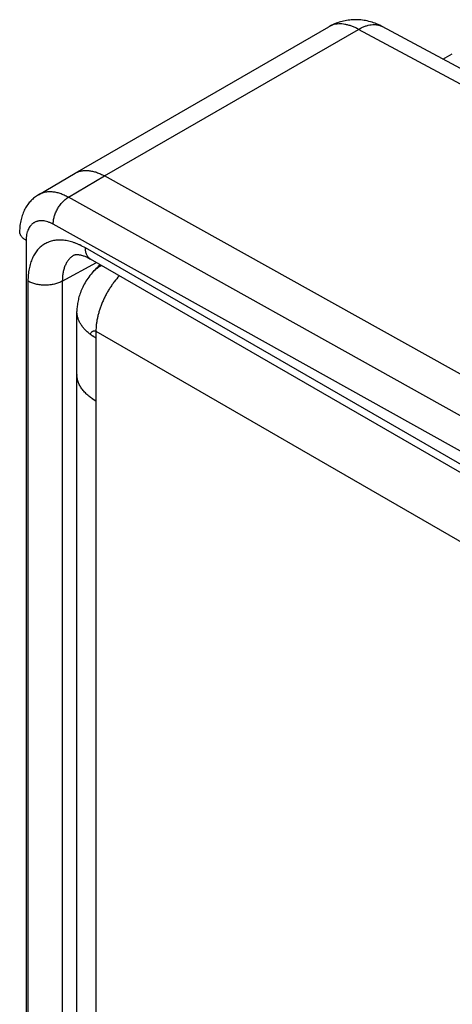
# Model space of a CAD drawing. Header units: inches. Extents: x 0 to 22, y 0 to 17.
# Tile 17 of 38: x 2.5 to 3, y 13.7 to 14.9. Entities that reach past the tile are written whole.
import ezdxf

# ---------------------------------------------------------------- set-up
doc = ezdxf.new("R2010")
doc.units = ezdxf.units.IN
doc.header["$LTSCALE"] = 1.21
doc.header["$MEASUREMENT"] = 0
doc.layers.get('0').update_dxf_attribs({"linetype": 'CONTINUOUS'})

msp = doc.modelspace()

# ---------------------------------------------------------------- linework, layer by layer
at = {"color": 7, "linetype": 'CONTINUOUS'}
for p, q in [((2.5427, 14.7266), (2.855, 14.9069)), ((2.857, 14.908), (2.8563, 14.9077)), ((3.3632, 14.6693), (2.9208, 14.9072)), ((2.9208, 14.9072), (2.9208, 14.9072)), ((2.5792, 14.7234), (2.8917, 14.9038)), ((3.3461, 14.6594), (2.8917, 14.9038)), ((2.9954, 14.8671), (3.007, 14.8738)), ((2.4978, 14.7002), (2.5427, 14.7266)), ((2.5345, 14.6971), (2.5792, 14.7234)), ((3.6472, 14.1283), (2.5792, 14.7234)), ((3.6301, 14.0866), (2.5345, 14.6971)), ((3.6471, 14.0336), (2.5159, 14.6639)), ((2.4825, 14.644), (2.4825, 12.2677)), ((2.5418, 14.6261), (2.5418, 14.6261)), ((3.6503, 14.0027), (2.5555, 14.6348)), ((2.5271, 14.5939), (2.5691, 14.6169)), ((3.6565, 13.989), (2.5618, 14.6211)), ((2.4848, 14.594), (2.4848, 12.3151)), ((2.5271, 14.5939), (2.5271, 12.3149)), ((2.545, 12.3252), (2.545, 14.5567)), ((2.5685, 14.5322), (2.5685, 12.2844)), ((2.5685, 14.5322), (3.9643, 13.7262)), ((2.567, 14.5249), (2.5669, 14.5249))]:
    msp.add_line(p, q, dxfattribs=at)
for points in [[(2.8563, 14.9077), (2.8556, 14.9073), (2.855, 14.9069)], [(2.8598, 14.9094), (2.8591, 14.9091), (2.8584, 14.9088), (2.8577, 14.9084), (2.857, 14.908)], [(2.9208, 14.9072), (2.9196, 14.9079), (2.9177, 14.9088), (2.9158, 14.9097), (2.9139, 14.9105), (2.912, 14.9112), (2.9101, 14.9119), (2.9082, 14.9126), (2.9062, 14.9131), (2.9043, 14.9136), (2.9023, 14.9141), (2.9004, 14.9145), (2.8984, 14.9148), (2.8964, 14.9151), (2.8945, 14.9154), (2.8925, 14.9155), (2.8905, 14.9156), (2.8886, 14.9157), (2.8866, 14.9157), (2.8847, 14.9156), (2.8827, 14.9155), (2.8808, 14.9153), (2.8789, 14.9151), (2.8769, 14.9148), (2.875, 14.9144), (2.8732, 14.914), (2.8713, 14.9136), (2.8694, 14.9131), (2.8676, 14.9125), (2.8658, 14.9119), (2.864, 14.9112), (2.8622, 14.9105), (2.8604, 14.9097), (2.8598, 14.9094)], [(2.4978, 14.7002), (2.4965, 14.6995), (2.4953, 14.6986), (2.4941, 14.6978), (2.4929, 14.6969), (2.4917, 14.6959), (2.4906, 14.6949), (2.4895, 14.6939), (2.4884, 14.6928), (2.4874, 14.6917), (2.4864, 14.6905), (2.4854, 14.6893), (2.4845, 14.6881), (2.4836, 14.6868), (2.4827, 14.6854), (2.4819, 14.6841), (2.4811, 14.6826), (2.4803, 14.6812), (2.4796, 14.6797), (2.4789, 14.6781), (2.4783, 14.6765), (2.4777, 14.6749), (2.4772, 14.6732), (2.4767, 14.6715), (2.4763, 14.6697), (2.4759, 14.668), (2.4755, 14.6661), (2.4753, 14.6643), (2.475, 14.6624), (2.4748, 14.6605), (2.4747, 14.6585), (2.4746, 14.6565), (2.4746, 14.655)], [(2.5418, 14.6261), (2.542, 14.6261), (2.5421, 14.6262), (2.5423, 14.6263), (2.5425, 14.6264), (2.5428, 14.6264), (2.5431, 14.6265), (2.5434, 14.6266), (2.5438, 14.6266), (2.5442, 14.6267), (2.5447, 14.6267), (2.5452, 14.6267), (2.5458, 14.6267), (2.5464, 14.6266), (2.547, 14.6266), (2.5477, 14.6265), (2.5485, 14.6264), (2.5493, 14.6262), (2.5501, 14.626), (2.5509, 14.6258), (2.5518, 14.6255), (2.5528, 14.6252), (2.5537, 14.6249), (2.5547, 14.6245), (2.5557, 14.6241), (2.5567, 14.6237), (2.5578, 14.6232), (2.5588, 14.6227), (2.5599, 14.6221), (2.561, 14.6215), (2.5618, 14.6211)], [(2.5739, 14.6141), (2.5729, 14.6132), (2.5714, 14.6119), (2.5699, 14.6105), (2.5684, 14.6091), (2.567, 14.6076), (2.5656, 14.6061), (2.5648, 14.6052)], [(2.5648, 14.6052), (2.5638, 14.6041), (2.5624, 14.6024), (2.561, 14.6007), (2.5597, 14.5989), (2.5585, 14.5972), (2.5573, 14.5954), (2.5562, 14.5937), (2.5551, 14.5919), (2.5541, 14.5901), (2.5532, 14.5884), (2.5523, 14.5866), (2.5515, 14.5849), (2.5507, 14.5831), (2.55, 14.5814), (2.5493, 14.5797), (2.5487, 14.578), (2.5481, 14.5763), (2.5476, 14.5746), (2.5472, 14.5729), (2.5468, 14.5713), (2.5464, 14.5696), (2.5461, 14.568), (2.5458, 14.5664), (2.5456, 14.5649), (2.5454, 14.5633), (2.5452, 14.5618), (2.5451, 14.5603), (2.5451, 14.5588), (2.545, 14.5573), (2.545, 14.5567)]]:
    msp.add_lwpolyline(points, dxfattribs=at)
for centre, radius, start, end in [((2.8676, 14.8851), 0.0252, 115.2848, 119.9618), ((2.8768, 14.8734), 0.0399, 115.2883, 120.0068), ((2.8678, 14.8847), 0.0256, 107.4363, 115.2491), ((2.5551, 14.7051), 0.0248, 119.5088, 120.0016), ((2.5876, 14.5849), 0.0305, 113.0693, 138.4598), ((2.598, 14.577), 0.0606, 232.5254, 232.7796), ((2.5983, 14.5773), 0.061, 232.7796, 233.0345), ((2.599, 14.5783), 0.0623, 233.0381, 234.0476), ((2.5996, 14.5791), 0.0633, 234.0464, 234.2196), ((2.6005, 14.5805), 0.0649, 234.2264, 235.5938), ((2.6013, 14.5815), 0.0662, 235.5917, 235.7701), ((2.6023, 14.583), 0.068, 235.7768, 237.0945), ((2.603, 14.5841), 0.0693, 237.0924, 237.2592), ((2.6039, 14.5856), 0.0711, 237.2655, 238.5625), ((2.6055, 14.5882), 0.0741, 238.6776, 240.0007), ((2.5717, 14.4791), 0.0267, 180, 182.9518), ((2.6034, 14.5071), 0.07, 235.6782, 240.0682)]:
    msp.add_arc(centre, radius, start, end, dxfattribs=at)
msp.add_open_spline([(2.855, 14.9069), (2.855, 14.9069), (2.855, 14.9069), (2.855, 14.9069)], degree=3, dxfattribs=at)
for points, knots in [([(2.8917, 14.9038), (2.8903, 14.9046), (2.8875, 14.906), (2.8833, 14.9077), (2.8791, 14.9091), (2.875, 14.91), (2.8711, 14.9105), (2.8673, 14.9105), (2.8636, 14.9101), (2.8612, 14.9095), (2.8601, 14.9092)], [0, 0, 0, 0, 0.144918, 0.283692, 0.416317, 0.542967, 0.663993, 0.779955, 0.891631, 1, 1, 1, 1]), ([(2.8917, 14.9038), (2.893, 14.9046), (2.8956, 14.906), (2.8995, 14.9077), (2.9034, 14.9089), (2.9073, 14.9096), (2.9104, 14.9098), (2.9127, 14.9096), (2.9145, 14.9094), (2.9161, 14.9091), (2.9178, 14.9086), (2.9193, 14.908), (2.9203, 14.9075), (2.9208, 14.9072)], [0, 0, 0, 0, 0.148021, 0.288448, 0.421367, 0.547169, 0.666605, 0.724312, 0.780882, 0.836512, 0.891419, 0.945834, 1, 1, 1, 1]), ([(2.5429, 14.7267), (2.5435, 14.727), (2.5447, 14.7277), (2.5466, 14.7285), (2.5486, 14.7291), (2.5507, 14.7296), (2.5528, 14.7299), (2.5558, 14.7302), (2.5596, 14.73), (2.5644, 14.7293), (2.5693, 14.7279), (2.5743, 14.7259), (2.5776, 14.7243), (2.5792, 14.7234)], [0, 0, 0, 0, 0.054004, 0.108292, 0.163105, 0.218671, 0.275205, 0.332899, 0.45237, 0.57826, 0.711296, 0.851852, 1, 1, 1, 1]), ([(2.5345, 14.6971), (2.5328, 14.698), (2.5295, 14.6997), (2.5244, 14.7017), (2.5195, 14.7031), (2.5147, 14.7038), (2.5108, 14.7039), (2.5078, 14.7036), (2.5056, 14.7033), (2.5036, 14.7027), (2.5016, 14.7021), (2.4996, 14.7012), (2.4984, 14.7006), (2.4978, 14.7002)], [0, 0, 0, 0, 0.148279, 0.288876, 0.421874, 0.547668, 0.667022, 0.724667, 0.781166, 0.83672, 0.891551, 0.945895, 1, 1, 1, 1]), ([(2.5159, 14.6639), (2.5159, 14.6647), (2.5159, 14.6662), (2.5162, 14.6685), (2.5166, 14.6709), (2.5172, 14.6733), (2.5179, 14.6757), (2.5189, 14.6781), (2.5199, 14.6805), (2.5212, 14.6828), (2.5225, 14.6851), (2.524, 14.6872), (2.5256, 14.6893), (2.5272, 14.6912), (2.529, 14.6929), (2.5307, 14.6945), (2.5326, 14.6959), (2.5338, 14.6967), (2.5345, 14.6971)], [0, 0, 0, 0, 0.056158, 0.114734, 0.175489, 0.238137, 0.302344, 0.367744, 0.433947, 0.500545, 0.567124, 0.63327, 0.698577, 0.762655, 0.825143, 0.88571, 0.944072, 1, 1, 1, 1]), ([(2.5159, 14.6639), (2.5148, 14.6645), (2.5127, 14.6656), (2.5094, 14.6669), (2.5062, 14.6678), (2.5031, 14.6682), (2.5006, 14.6683), (2.4987, 14.6681), (2.4973, 14.6679), (2.496, 14.6675), (2.4947, 14.6671), (2.4934, 14.6665), (2.4923, 14.6659), (2.4911, 14.6651), (2.4901, 14.6643), (2.4891, 14.6634), (2.4878, 14.662), (2.4864, 14.66), (2.4852, 14.6578), (2.4845, 14.6559), (2.4838, 14.6539), (2.4831, 14.6512), (2.4826, 14.6477), (2.4825, 14.6453), (2.4825, 14.644)], [0, 0, 0, 0, 0.0738, 0.14378, 0.20997, 0.272583, 0.332005, 0.360716, 0.388868, 0.41656, 0.443903, 0.471017, 0.498028, 0.525061, 0.552243, 0.579698, 0.607543, 0.664779, 0.724735, 0.755931, 0.787997, 0.854854, 0.925525, 1, 1, 1, 1]), ([(2.4825, 14.644), (2.4819, 14.6444), (2.4808, 14.6451), (2.4792, 14.6463), (2.4778, 14.6476), (2.4767, 14.649), (2.4758, 14.6505), (2.4752, 14.6517), (2.4749, 14.6527), (2.4748, 14.6535), (2.4747, 14.6543), (2.4746, 14.6548), (2.4746, 14.655)], [0, 0, 0, 0, 0.148573, 0.289441, 0.422637, 0.548533, 0.667869, 0.781787, 0.837223, 0.891909, 0.946084, 1, 1, 1, 1]), ([(2.5555, 14.6348), (2.5533, 14.6361), (2.5499, 14.6379), (2.5452, 14.6399), (2.5407, 14.6416), (2.5362, 14.6429), (2.5318, 14.6438), (2.5285, 14.6442), (2.5253, 14.6445), (2.5222, 14.6444), (2.5192, 14.6442), (2.5163, 14.6438), (2.5134, 14.6431), (2.5107, 14.6422), (2.5081, 14.6411), (2.5055, 14.6398), (2.5031, 14.6383), (2.5009, 14.6365), (2.4987, 14.6346), (2.4967, 14.6325), (2.4949, 14.6302), (2.4931, 14.6276), (2.4916, 14.625), (2.4902, 14.6221), (2.4889, 14.6191), (2.4875, 14.6148), (2.4864, 14.6102), (2.4856, 14.6055), (2.485, 14.6004), (2.4848, 14.5966), (2.4848, 14.594)], [0, 0, 0, 0, 0.074272, 0.109974, 0.14471, 0.211292, 0.243209, 0.274254, 0.304477, 0.333942, 0.362728, 0.390925, 0.418636, 0.44597, 0.473049, 0.499999, 0.52695, 0.554029, 0.581364, 0.609075, 0.637274, 0.66606, 0.695526, 0.72575, 0.756795, 0.788713, 0.855294, 0.89003, 0.925731, 1, 1, 1, 1]), ([(2.5418, 14.6261), (2.5412, 14.6257), (2.5401, 14.625), (2.5385, 14.6239), (2.5369, 14.6225), (2.5355, 14.621), (2.5342, 14.6194), (2.5325, 14.617), (2.5307, 14.6137), (2.5291, 14.6093), (2.5279, 14.6045), (2.5272, 14.5993), (2.5271, 14.5957), (2.5271, 14.5939)], [0, 0, 0, 0, 0.054061, 0.108293, 0.162964, 0.218329, 0.27463, 0.332087, 0.451149, 0.576847, 0.710004, 0.851031, 1, 1, 1, 1]), ([(2.5618, 14.6211), (2.5615, 14.6212), (2.561, 14.6215), (2.5604, 14.622), (2.5597, 14.6226), (2.5589, 14.6235), (2.558, 14.6247), (2.5571, 14.6264), (2.5564, 14.6282), (2.5559, 14.6303), (2.5556, 14.6325), (2.5555, 14.634), (2.5555, 14.6348)], [0, 0, 0, 0, 0.053915, 0.108089, 0.162773, 0.218209, 0.332125, 0.451461, 0.577358, 0.710555, 0.851424, 1, 1, 1, 1]), ([(2.5271, 14.5939), (2.5264, 14.5935), (2.5249, 14.5927), (2.5225, 14.5917), (2.52, 14.5909), (2.5173, 14.5901), (2.5146, 14.5896), (2.5117, 14.5892), (2.5088, 14.589), (2.5059, 14.5889), (2.503, 14.589), (2.5001, 14.5892), (2.4973, 14.5896), (2.4945, 14.5902), (2.4919, 14.5909), (2.4894, 14.5918), (2.487, 14.5928), (2.4856, 14.5936), (2.4848, 14.594)], [0, 0, 0, 0, 0.056022, 0.114515, 0.175235, 0.237886, 0.302127, 0.367586, 0.433862, 0.500542, 0.567204, 0.633424, 0.69879, 0.762904, 0.825395, 0.885927, 0.944208, 1, 1, 1, 1]), ([(2.5972, 14.6006), (2.595, 14.5982), (2.5919, 14.5945), (2.5881, 14.5892), (2.5854, 14.585), (2.5828, 14.5808), (2.5804, 14.5764), (2.5782, 14.572), (2.5762, 14.5675), (2.5744, 14.5629), (2.5729, 14.5584), (2.5715, 14.5539), (2.5704, 14.5494), (2.5695, 14.545), (2.5689, 14.5406), (2.5685, 14.5363), (2.5685, 14.5335), (2.5685, 14.5322)], [0, 0, 0, 0, 0.127865, 0.192883, 0.258331, 0.323989, 0.389638, 0.455055, 0.520023, 0.584328, 0.647762, 0.710128, 0.77124, 0.830927, 0.889033, 0.94543, 1, 1, 1, 1]), ([(2.5616, 14.5285), (2.5603, 14.5295), (2.5578, 14.5315), (2.5545, 14.5348), (2.5516, 14.5382), (2.5492, 14.5417), (2.5477, 14.5448), (2.5467, 14.5473), (2.5461, 14.5491), (2.5456, 14.551), (2.5453, 14.5529), (2.5451, 14.5548), (2.545, 14.556), (2.545, 14.5567)], [0, 0, 0, 0, 0.144045, 0.281501, 0.412662, 0.538009, 0.658291, 0.716873, 0.774586, 0.831584, 0.888033, 0.94411, 1, 1, 1, 1]), ([(2.5616, 14.5285), (2.5617, 14.5289), (2.5619, 14.5296), (2.5625, 14.5306), (2.5632, 14.5315), (2.5639, 14.532), (2.5646, 14.5324), (2.5651, 14.5326), (2.5656, 14.5327), (2.5661, 14.5328), (2.5667, 14.5328), (2.5673, 14.5327), (2.5679, 14.5325), (2.5683, 14.5323), (2.5685, 14.5322)], [0, 0, 0, 0, 0.124016, 0.248952, 0.372678, 0.493807, 0.553483, 0.612794, 0.672184, 0.732312, 0.794043, 0.858431, 0.926661, 1, 1, 1, 1]), ([(2.5685, 14.524), (2.5672, 14.5247), (2.5649, 14.5261), (2.5626, 14.5277), (2.5616, 14.5285)], [0, 0, 0, 0, 0.508672, 1, 1, 1, 1]), ([(2.5685, 14.4464), (2.5666, 14.4475), (2.5632, 14.4496), (2.5585, 14.4533), (2.5545, 14.4572), (2.5511, 14.4613), (2.5488, 14.4649), (2.5474, 14.4678), (2.5465, 14.4701), (2.5459, 14.4723), (2.5454, 14.4746), (2.5451, 14.4768), (2.545, 14.4783), (2.545, 14.4791)], [0, 0, 0, 0, 0.148563, 0.289415, 0.422602, 0.548487, 0.667814, 0.725399, 0.781805, 0.837237, 0.891918, 0.946088, 1, 1, 1, 1])]:
    msp.add_open_spline(points, degree=3, knots=knots, dxfattribs=at)

doc.saveas('drawing.dxf')
